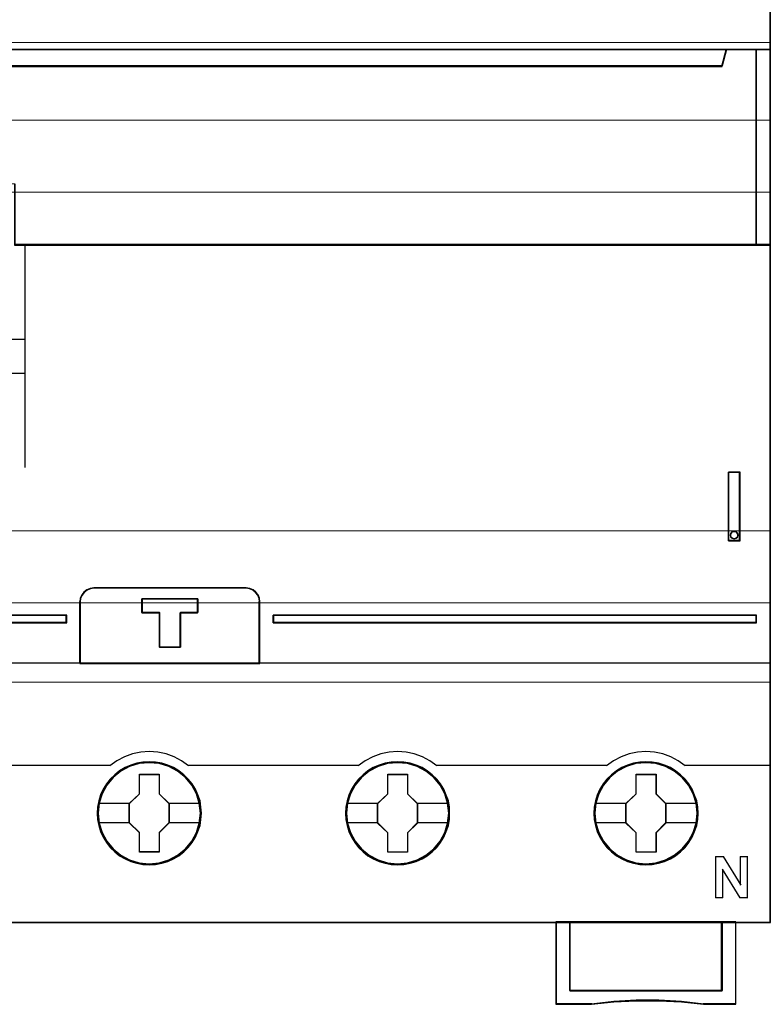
# Model space of a CAD drawing. Header units: millimetres. Extents: x -1290 to 1795, y -4192 to -1311.
# Tile 174 of 256: x 562 to 572, y -3263 to -3249. Entities that reach past the tile are written whole.
import ezdxf

# ---------------------------------------------------------------- set-up
doc = ezdxf.new("R2010")
doc.units = ezdxf.units.MM
doc.layers.add('45', color=7, linetype='Continuous')
doc.layers.add('Aparatura', color=7, linetype='Continuous', lineweight=13)

# ---------------------------------------------------------------- blocks, each defined once
blk = doc.blocks.new('*U26')
at = {"layer": '45', "color": 7}
for points in [[(205.037411, -76.500524), (132.962589, -76.500524), (132.962589, -158.565963), (205.037411, -158.565963), (205.037411, -76.500524)], [(205.017703, -76.522079), (132.984089, -76.522079), (132.984089, -158.544407), (205.017703, -158.544407), (205.017703, -76.522079)], [(201.539147, -96.457894), (136.462189, -96.457894), (136.138977, -95.271785), (132.962589, -95.271785), (132.962589, -109.449925), (133.709319, -109.449925), (133.709319, -108.821011), (133.709319, -108.147963), (133.709319, -105.003395), (136.066533, -104.766173), (138.423748, -104.60067), (140.786535, -104.517918), (143.154895, -104.517918), (145.517683, -104.60067), (147.874897, -104.766173), (150.232112, -105.003395), (150.232112, -108.147963), (150.232112, -108.821011), (150.232112, -109.449925), (150.978842, -109.449925), (204.041249, -109.449925), (204.041249, -95.271785), (201.862358, -95.271785), (201.539147, -96.457894)], [(136.460636, -96.498653), (201.541155, -96.498653), (201.864385, -95.271785), (136.137407, -95.271785), (136.460636, -96.498653)], [(203.996458, -95.271785), (203.996458, -109.449925), (205.037411, -109.449925), (205.037411, -95.271785), (203.996458, -95.271785)], [(201.996967, -130.89407), (202.839047, -130.89407), (202.839047, -125.91295), (201.996967, -125.91295), (201.996967, -130.89407)], [(202.178569, -130.350991), (202.269762, -130.249201), (202.415672, -130.213275), (202.549422, -130.249201), (202.646695, -130.350991), (202.683172, -130.482719), (202.646695, -130.620435), (202.549422, -130.710249), (202.415672, -130.752163), (202.269762, -130.710249), (202.178569, -130.620435), (202.142092, -130.482719), (202.178569, -130.350991)], [(154.965942, -139.792905), (168.019963, -139.792905), (168.019963, -135.302863), (167.992022, -135.053416), (167.885846, -134.803969), (167.729377, -134.609955), (167.522614, -134.443657), (167.282321, -134.349422), (167.019676, -134.310619), (155.971817, -134.310619), (155.709172, -134.349422), (155.46888, -134.443657), (155.262116, -134.609955), (155.105647, -134.803969), (154.999471, -135.053416), (154.965942, -135.302863), (154.965942, -139.792905)], [(154.987442, -139.773146), (167.998463, -139.773146), (167.998463, -135.316941), (167.970614, -135.069374), (167.864788, -134.821807), (167.708834, -134.629255), (167.502752, -134.46421), (167.263251, -134.370685), (167.001471, -134.332175), (155.990004, -134.332175), (155.728224, -134.370685), (155.488723, -134.46421), (155.282641, -134.629255), (155.126687, -134.821807), (155.020861, -135.069374), (154.987442, -135.316941), (154.987442, -139.773146)], [(162.259703, -136.099547), (162.259703, -138.610944), (160.733625, -138.610944), (160.733625, -136.099547), (159.466587, -136.099547), (159.466587, -135.102784), (163.52111, -135.102784), (163.52111, -136.099547), (162.259703, -136.099547)], [(160.733625, -136.099547), (160.733625, -138.610944), (162.259703, -138.610944), (162.259703, -136.099547), (163.52111, -136.099547), (163.52111, -135.102784), (159.466587, -135.102784), (159.466587, -136.099547), (160.733625, -136.099547)], [(160.741688, -136.109364), (160.741688, -138.591185), (162.25158, -138.591185), (162.25158, -136.109364), (163.49961, -136.109364), (163.49961, -135.12434), (159.488087, -135.12434), (159.488087, -136.109364), (160.741688, -136.109364)], [(154.014572, -136.295523), (145.866111, -136.295523), (145.866111, -136.829022), (154.014572, -136.829022), (154.014572, -136.295523)], [(168.9785, -136.295523), (168.9785, -136.829022), (204.041249, -136.829022), (204.041249, -136.295523), (168.9785, -136.295523)], [(163.777317, -150.646035), (163.749307, -150.197905), (163.682084, -149.749774), (163.52523, -149.318241), (163.345969, -148.908838), (163.110688, -148.516032), (162.830593, -148.167486), (162.500079, -147.852135), (162.135955, -147.575511), (161.766228, -147.332082), (161.334881, -147.14951), (160.909135, -147.016731), (160.449778, -146.933744), (159.996022, -146.911614), (159.542267, -146.933744), (159.099715, -147.016731), (158.651562, -147.14951), (158.242622, -147.332082), (157.850488, -147.575511), (157.491965, -147.852135), (157.161452, -148.167486), (156.898162, -148.516032), (156.651677, -148.908838), (156.45561, -149.318241), (156.332368, -149.749774), (156.242737, -150.197905), (156.214728, -150.646035), (156.242737, -151.094166), (156.332368, -151.531231), (156.45561, -151.962764), (156.651677, -152.3777), (156.898162, -152.764973), (157.161452, -153.124584), (157.491965, -153.445468), (157.850488, -153.722092), (158.242622, -153.954456), (158.651562, -154.137028), (159.099715, -154.269807), (159.542267, -154.358327), (159.996022, -154.385989), (160.449778, -154.358327), (160.909135, -154.269807), (161.334881, -154.137028), (161.766228, -153.954456), (162.135955, -153.722092), (162.500079, -153.445468), (162.830593, -153.124584), (163.110688, -152.764973), (163.345969, -152.3777), (163.52523, -151.962764), (163.682084, -151.531231), (163.749307, -151.094166), (163.777317, -150.646035)], [(163.777317, -150.646035), (163.749307, -150.197905), (163.682084, -149.749774), (163.52523, -149.318241), (163.345969, -148.908838), (163.110688, -148.516032), (162.830593, -148.167486), (162.500079, -147.852135), (162.135955, -147.575511), (161.766228, -147.332082), (161.334881, -147.14951), (160.909135, -147.016731), (160.449778, -146.933744), (159.996022, -146.911614), (159.542267, -146.933744), (159.099715, -147.016731), (158.651562, -147.14951), (158.242622, -147.332082), (157.850488, -147.575511), (157.491965, -147.852135), (157.161452, -148.167486), (156.898162, -148.516032), (156.651677, -148.908838), (156.45561, -149.318241), (156.332368, -149.749774), (156.242737, -150.197905), (156.214728, -150.646035), (156.242737, -151.094166), (156.332368, -151.531231), (156.45561, -151.962764), (156.651677, -152.3777), (156.898162, -152.764973), (157.161452, -153.124584), (157.491965, -153.445468), (157.850488, -153.722092), (158.242622, -153.954456), (158.651562, -154.137028), (159.099715, -154.269807), (159.542267, -154.358327), (159.996022, -154.385989), (160.449778, -154.358327), (160.909135, -154.269807), (161.334881, -154.137028), (161.766228, -153.954456), (162.135955, -153.722092), (162.500079, -153.445468), (162.830593, -153.124584), (163.110688, -152.764973), (163.345969, -152.3777), (163.52523, -151.962764), (163.682084, -151.531231), (163.749307, -151.094166), (163.777317, -150.646035)], [(163.755817, -150.645152), (163.727966, -150.199499), (163.661126, -149.753845), (163.505164, -149.324698), (163.326922, -148.917557), (163.092979, -148.526923), (162.814476, -148.180303), (162.485842, -147.866695), (162.123787, -147.591601), (161.756163, -147.349517), (161.327268, -147.167955), (160.903943, -147.035909), (160.447198, -146.953381), (159.996022, -146.931373), (159.544847, -146.953381), (159.104812, -147.035909), (158.659206, -147.167955), (158.252592, -147.349517), (157.862687, -147.591601), (157.506203, -147.866695), (157.177569, -148.180303), (156.915776, -148.526923), (156.670693, -148.917557), (156.47574, -149.324698), (156.353199, -149.753845), (156.264078, -150.199499), (156.236228, -150.645152), (156.264078, -151.090806), (156.353199, -151.525456), (156.47574, -151.954603), (156.670693, -152.367246), (156.915776, -152.752378), (157.177569, -153.110001), (157.506203, -153.429111), (157.862687, -153.704206), (158.252592, -153.935286), (158.659206, -154.116848), (159.104812, -154.248894), (159.544847, -154.336924), (159.996022, -154.364433), (160.447198, -154.336924), (160.903943, -154.248894), (161.327268, -154.116848), (161.756163, -153.935286), (162.123787, -153.704206), (162.485842, -153.429111), (162.814476, -153.110001), (163.092979, -152.752378), (163.326922, -152.367246), (163.505164, -151.954603), (163.661126, -151.525456), (163.727966, -151.090806), (163.755817, -150.645152)], [(181.781689, -150.651496), (181.759281, -150.203357), (181.686453, -149.755218), (181.535197, -149.323676), (181.35593, -148.908732), (181.120643, -148.521452), (180.840538, -148.172899), (180.510015, -147.852009), (180.14588, -147.57538), (179.776142, -147.331947), (179.344782, -147.149371), (178.913421, -147.022122), (178.459652, -146.939133), (178.005883, -146.917003), (177.552114, -146.939133), (177.109549, -147.022122), (176.661382, -147.149371), (176.246828, -147.331947), (175.860284, -147.57538), (175.501751, -147.852009), (175.165625, -148.172899), (174.902327, -148.521452), (174.661438, -148.908732), (174.459763, -149.323676), (174.342119, -149.755218), (174.252485, -150.203357), (174.224475, -150.651496), (174.252485, -151.099635), (174.342119, -151.536709), (174.459763, -151.96825), (174.661438, -152.377662), (174.902327, -152.770475), (175.165625, -153.130093), (175.501751, -153.450983), (175.860284, -153.727612), (176.246828, -153.954448), (176.661382, -154.137023), (177.109549, -154.275337), (177.552114, -154.363859), (178.005883, -154.385989), (178.459652, -154.363859), (178.913421, -154.275337), (179.344782, -154.137023), (179.776142, -153.954448), (180.14588, -153.727612), (180.510015, -153.450983), (180.840538, -153.130093), (181.120643, -152.770475), (181.35593, -152.377662), (181.535197, -151.96825), (181.686453, -151.536709), (181.759281, -151.099635), (181.781689, -150.651496)], [(181.781689, -150.651496), (181.759281, -150.203357), (181.686453, -149.755218), (181.535197, -149.323676), (181.35593, -148.908732), (181.120643, -148.521452), (180.840538, -148.172899), (180.510015, -147.852009), (180.14588, -147.57538), (179.776142, -147.331947), (179.344782, -147.149371), (178.913421, -147.022122), (178.459652, -146.939133), (178.005883, -146.917003), (177.552114, -146.939133), (177.109549, -147.022122), (176.661382, -147.149371), (176.246828, -147.331947), (175.860284, -147.57538), (175.501751, -147.852009), (175.165625, -148.172899), (174.902327, -148.521452), (174.661438, -148.908732), (174.459763, -149.323676), (174.342119, -149.755218), (174.252485, -150.203357), (174.224475, -150.651496), (174.252485, -151.099635), (174.342119, -151.536709), (174.459763, -151.96825), (174.661438, -152.377662), (174.902327, -152.770475), (175.165625, -153.130093), (175.501751, -153.450983), (175.860284, -153.727612), (176.246828, -153.954448), (176.661382, -154.137023), (177.109549, -154.275337), (177.552114, -154.363859), (178.005883, -154.385989), (178.459652, -154.363859), (178.913421, -154.275337), (179.344782, -154.137023), (179.776142, -153.954448), (180.14588, -153.727612), (180.510015, -153.450983), (180.840538, -153.130093), (181.120643, -152.770475), (181.35593, -152.377662), (181.535197, -151.96825), (181.686453, -151.536709), (181.759281, -151.099635), (181.781689, -150.651496)], [(181.760189, -150.650598), (181.737908, -150.204937), (181.665495, -149.759277), (181.5151, -149.330123), (181.336853, -148.917474), (181.102904, -148.532336), (180.824394, -148.185711), (180.495751, -147.866597), (180.133688, -147.591498), (179.766054, -147.349411), (179.337147, -147.167845), (178.908241, -147.0413), (178.457054, -146.95877), (178.005867, -146.936762), (177.55468, -146.95877), (177.114633, -147.0413), (176.669017, -147.167845), (176.256821, -147.349411), (175.872476, -147.591498), (175.515983, -147.866597), (175.18177, -148.185711), (174.91997, -148.532336), (174.680451, -148.917474), (174.479924, -149.330123), (174.362949, -149.759277), (174.273826, -150.204937), (174.245975, -150.650598), (174.273826, -151.096258), (174.362949, -151.530914), (174.479924, -151.960069), (174.680451, -152.367215), (174.91997, -152.757856), (175.18177, -153.115484), (175.515983, -153.434599), (175.872476, -153.709698), (176.256821, -153.935279), (176.669017, -154.116844), (177.114633, -154.254394), (177.55468, -154.342425), (178.005867, -154.364433), (178.457054, -154.342425), (178.908241, -154.254394), (179.337147, -154.116844), (179.766054, -153.935279), (180.133688, -153.709698), (180.495751, -153.434599), (180.824394, -153.115484), (181.102904, -152.757856), (181.336853, -152.367215), (181.5151, -151.960069), (181.665495, -151.530914), (181.737908, -151.096258), (181.760189, -150.650598)], [(199.791436, -150.651496), (199.769028, -150.203357), (199.696201, -149.755218), (199.539342, -149.323676), (199.360076, -148.908732), (199.13039, -148.521452), (198.850286, -148.172899), (198.519763, -147.852009), (198.155627, -147.57538), (197.785889, -147.331947), (197.354529, -147.149371), (196.923168, -147.022122), (196.469399, -146.939133), (196.01563, -146.917003), (195.561861, -146.939133), (195.119297, -147.022122), (194.67113, -147.149371), (194.256575, -147.331947), (193.870031, -147.57538), (193.511498, -147.852009), (193.175373, -148.172899), (192.912075, -148.521452), (192.665583, -148.908732), (192.46951, -149.323676), (192.351866, -149.755218), (192.262233, -150.203357), (192.234222, -150.651496), (192.262233, -151.099635), (192.351866, -151.536709), (192.46951, -151.96825), (192.665583, -152.377662), (192.912075, -152.770475), (193.175373, -153.130093), (193.511498, -153.450983), (193.870031, -153.727612), (194.256575, -153.954448), (194.67113, -154.137023), (195.119297, -154.275337), (195.561861, -154.363859), (196.01563, -154.385989), (196.469399, -154.363859), (196.923168, -154.275337), (197.354529, -154.137023), (197.785889, -153.954448), (198.155627, -153.727612), (198.519763, -153.450983), (198.850286, -153.130093), (199.13039, -152.770475), (199.360076, -152.377662), (199.539342, -151.96825), (199.696201, -151.536709), (199.769028, -151.099635), (199.791436, -150.651496)], [(199.791436, -150.651496), (199.769028, -150.203357), (199.696201, -149.755218), (199.539342, -149.323676), (199.360076, -148.908732), (199.13039, -148.521452), (198.850286, -148.172899), (198.519763, -147.852009), (198.155627, -147.57538), (197.785889, -147.331947), (197.354529, -147.149371), (196.923168, -147.022122), (196.469399, -146.939133), (196.01563, -146.917003), (195.561861, -146.939133), (195.119297, -147.022122), (194.67113, -147.149371), (194.256575, -147.331947), (193.870031, -147.57538), (193.511498, -147.852009), (193.175373, -148.172899), (192.912075, -148.521452), (192.665583, -148.908732), (192.46951, -149.323676), (192.351866, -149.755218), (192.262233, -150.203357), (192.234222, -150.651496), (192.262233, -151.099635), (192.351866, -151.536709), (192.46951, -151.96825), (192.665583, -152.377662), (192.912075, -152.770475), (193.175373, -153.130093), (193.511498, -153.450983), (193.870031, -153.727612), (194.256575, -153.954448), (194.67113, -154.137023), (195.119297, -154.275337), (195.561861, -154.363859), (196.01563, -154.385989), (196.469399, -154.363859), (196.923168, -154.275337), (197.354529, -154.137023), (197.785889, -153.954448), (198.155627, -153.727612), (198.519763, -153.450983), (198.850286, -153.130093), (199.13039, -152.770475), (199.360076, -152.377662), (199.539342, -151.96825), (199.696201, -151.536709), (199.769028, -151.099635), (199.791436, -150.651496)], [(199.769936, -150.650598), (199.747655, -150.204937), (199.675243, -149.759277), (199.519277, -149.330123), (199.34103, -148.917474), (199.112651, -148.532336), (198.834141, -148.185711), (198.505499, -147.866597), (198.143435, -147.591498), (197.775801, -147.349411), (197.346895, -147.167845), (196.917988, -147.0413), (196.466801, -146.95877), (196.015614, -146.936762), (195.564427, -146.95877), (195.124381, -147.0413), (194.678764, -147.167845), (194.266568, -147.349411), (193.882224, -147.591498), (193.52573, -147.866597), (193.191518, -148.185711), (192.929718, -148.532336), (192.684628, -148.917474), (192.489671, -149.330123), (192.372697, -149.759277), (192.283573, -150.204937), (192.255722, -150.650598), (192.283573, -151.096258), (192.372697, -151.530914), (192.489671, -151.960069), (192.684628, -152.367215), (192.929718, -152.757856), (193.191518, -153.115484), (193.52573, -153.434599), (193.882224, -153.709698), (194.266568, -153.935279), (194.678764, -154.116844), (195.124381, -154.254394), (195.564427, -154.342425), (196.015614, -154.364433), (196.466801, -154.342425), (196.917988, -154.254394), (197.346895, -154.116844), (197.775801, -153.935279), (198.143435, -153.709698), (198.505499, -153.434599), (198.834141, -153.115484), (199.112651, -152.757856), (199.34103, -152.367215), (199.519277, -151.960069), (199.675243, -151.530914), (199.747655, -151.096258), (199.769936, -150.650598)], [(159.282606, -147.807964), (160.724611, -147.807964), (160.724611, -149.226663), (161.442786, -149.930471), (161.442786, -151.349169), (160.724611, -152.064061), (160.724611, -153.471676), (159.282606, -153.471676), (159.282606, -152.064061), (158.547467, -151.349169), (158.547467, -149.930471), (159.282606, -149.226663), (159.282606, -147.807964)], [(159.282606, -147.807964), (160.724611, -147.807964), (160.724611, -147.807964), (160.724611, -149.226663), (160.724611, -149.226663), (161.442786, -149.930471), (161.442786, -149.930471), (161.442786, -151.349169), (161.442786, -151.349169), (160.724611, -152.064061), (160.724611, -152.064061), (160.724611, -153.471676), (160.724611, -153.471676), (159.282606, -153.471676), (159.282606, -153.471676), (159.282606, -152.064061), (159.282606, -152.064061), (158.547467, -151.349169), (158.547467, -151.349169), (158.547467, -149.930471), (158.547467, -149.930471), (159.282606, -149.226663), (159.282606, -149.226663), (159.282606, -147.807964), (159.282606, -147.807964)], [(159.293188, -147.827723), (160.713777, -147.827723), (160.713777, -149.236523), (161.421286, -149.93542), (161.421286, -151.34422), (160.713777, -152.054123), (160.713777, -153.451917), (159.293188, -153.451917), (159.293188, -152.054123), (158.568967, -151.34422), (158.568967, -149.93542), (159.293188, -149.236523), (159.293188, -147.827723)], [(177.292809, -147.813353), (178.735706, -147.813353), (178.735706, -149.232052), (179.454325, -149.935859), (179.454325, -151.354558), (178.735706, -152.069449), (178.735706, -153.477065), (177.292809, -153.477065), (177.292809, -152.069449), (176.557214, -151.354558), (176.557214, -149.935859), (177.292809, -149.232052), (177.292809, -147.813353)], [(177.292809, -147.813353), (178.735706, -147.813353), (178.735706, -147.813353), (178.735706, -149.232052), (178.735706, -149.232052), (179.454325, -149.935859), (179.454325, -149.935859), (179.454325, -151.354558), (179.454325, -151.354558), (178.735706, -152.069449), (178.735706, -152.069449), (178.735706, -153.477065), (178.735706, -153.477065), (177.292809, -153.477065), (177.292809, -153.477065), (177.292809, -152.069449), (177.292809, -152.069449), (176.557214, -151.354558), (176.557214, -151.354558), (176.557214, -149.935859), (176.557214, -149.935859), (177.292809, -149.232052), (177.292809, -149.232052), (177.292809, -147.813353), (177.292809, -147.813353)], [(177.30339, -147.834909), (178.724872, -147.834909), (178.724872, -149.243258), (179.432825, -149.941932), (179.432825, -151.350282), (178.724872, -152.059958), (178.724872, -153.457305), (177.30339, -153.457305), (177.30339, -152.059958), (176.578714, -151.350282), (176.578714, -149.941932), (177.30339, -149.243258), (177.30339, -147.834909)], [(195.303893, -147.813353), (196.745897, -147.813353), (196.745897, -149.232052), (197.464072, -149.935859), (197.464072, -151.354558), (196.745897, -152.069449), (196.745897, -153.477065), (195.303893, -153.477065), (195.303893, -152.069449), (194.568753, -151.354558), (194.568753, -149.935859), (195.303893, -149.232052), (195.303893, -147.813353)], [(195.303893, -147.813353), (196.745897, -147.813353), (196.745897, -147.813353), (196.745897, -149.232052), (196.745897, -149.232052), (197.464072, -149.935859), (197.464072, -149.935859), (197.464072, -151.354558), (197.464072, -151.354558), (196.745897, -152.069449), (196.745897, -152.069449), (196.745897, -153.477065), (196.745897, -153.477065), (195.303893, -153.477065), (195.303893, -153.477065), (195.303893, -152.069449), (195.303893, -152.069449), (194.568753, -151.354558), (194.568753, -151.354558), (194.568753, -149.935859), (194.568753, -149.935859), (195.303893, -149.232052), (195.303893, -149.232052), (195.303893, -147.813353), (195.303893, -147.813353)], [(195.314475, -147.834909), (196.735063, -147.834909), (196.735063, -149.243258), (197.442572, -149.941932), (197.442572, -151.350282), (196.735063, -152.059958), (196.735063, -153.457305), (195.314475, -153.457305), (195.314475, -152.059958), (194.590253, -151.350282), (194.590253, -149.941932), (195.314475, -149.243258), (195.314475, -147.834909)], [(201.537548, -163.507391), (190.489689, -163.507391), (190.489689, -158.521055), (189.489402, -158.521055), (189.489402, -164.499118), (192.048795, -164.499118), (193.680548, -164.327367), (195.306712, -164.244261), (196.949641, -164.244261), (198.59257, -164.327367), (200.213146, -164.499118), (202.543423, -164.499118), (202.543423, -158.521055), (201.537548, -158.521055), (201.537548, -163.507391)], [(190.485564, -158.521055), (190.485564, -163.51475), (201.540095, -163.51475), (201.540095, -158.521055), (196.010033, -158.521055), (190.485564, -158.521055)]]:
    blk.add_lwpolyline(points, close=True, dxfattribs=at)
at = {"layer": '45', "color": 139}
for points in [[(205.037411, -76.500524), (132.962589, -76.500524), (132.962589, -158.565963), (205.037411, -158.565963), (205.037411, -76.500524)], [(202.683172, -130.482719), (202.646695, -130.350991), (202.549422, -130.249201), (202.415672, -130.213275), (202.269762, -130.249201), (202.178569, -130.350991), (202.142092, -130.482719), (202.178569, -130.620435), (202.269762, -130.710249), (202.415672, -130.752163), (202.549422, -130.710249), (202.646695, -130.620435), (202.683172, -130.482719)], [(163.703859, -150.646179), (163.631029, -149.926915), (163.423743, -149.240848), (163.082002, -148.604576), (162.61701, -148.051296), (162.056778, -147.597606), (161.418114, -147.260106), (160.717825, -147.049859), (159.995126, -146.983466), (159.272428, -147.049859), (158.577741, -147.260106), (157.939077, -147.597606), (157.378845, -148.051296), (156.913853, -148.604576), (156.56651, -149.240848), (156.359224, -149.926915), (156.286394, -150.646179), (156.359224, -151.354377), (156.56651, -152.045977), (156.913853, -152.676716), (157.378845, -153.229996), (157.939077, -153.683686), (158.577741, -154.021187), (159.272428, -154.231433), (159.995126, -154.303359), (160.717825, -154.231433), (161.418114, -154.021187), (162.056778, -153.683686), (162.61701, -153.229996), (163.082002, -152.676716), (163.423743, -152.045977), (163.631029, -151.354377), (163.703859, -150.646179)], [(163.703859, -150.63982), (163.625424, -149.920394), (163.418132, -149.239706), (163.07638, -148.603291), (162.616976, -148.044352), (162.056728, -147.59056), (161.412442, -147.252983), (160.712131, -147.042689), (159.995013, -146.976281), (159.272292, -147.042689), (158.577584, -147.252983), (157.9389, -147.59056), (157.373049, -148.044352), (156.913645, -148.603291), (156.571893, -149.239706), (156.358999, -149.920394), (156.291769, -150.63982), (156.358999, -151.353712), (156.571893, -152.039934), (156.913645, -152.670815), (157.373049, -153.22422), (157.9389, -153.678012), (158.577584, -154.021123), (159.272292, -154.231417), (159.995013, -154.303359), (160.712131, -154.231417), (161.412442, -154.021123), (162.056728, -153.678012), (162.616976, -153.22422), (163.07638, -152.670815), (163.418132, -152.039934), (163.625424, -151.353712), (163.703859, -150.63982)], [(181.715398, -150.646179), (181.642567, -149.926915), (181.435282, -149.240848), (181.087938, -148.604576), (180.622946, -148.051296), (180.068317, -147.597606), (179.424051, -147.260106), (178.729364, -147.049859), (178.006665, -146.983466), (177.283967, -147.049859), (176.583677, -147.260106), (175.950616, -147.597606), (175.384782, -148.051296), (174.91979, -148.604576), (174.578049, -149.240848), (174.370763, -149.926915), (174.297933, -150.646179), (174.370763, -151.354377), (174.578049, -152.045977), (174.91979, -152.676716), (175.384782, -153.229996), (175.950616, -153.683686), (176.583677, -154.021187), (177.283967, -154.231433), (178.006665, -154.303359), (178.729364, -154.231433), (179.424051, -154.021187), (180.068317, -153.683686), (180.622946, -153.229996), (181.087938, -152.676716), (181.435282, -152.045977), (181.642567, -151.354377), (181.715398, -150.646179)], [(181.710023, -150.63982), (181.637188, -149.920394), (181.42989, -149.239706), (181.088128, -148.603291), (180.62871, -148.044352), (180.062841, -147.59056), (179.424138, -147.252983), (178.723806, -147.042689), (178.001063, -146.976281), (177.27832, -147.042689), (176.589193, -147.252983), (175.944887, -147.59056), (175.384621, -148.044352), (174.925203, -148.603291), (174.583441, -149.239706), (174.37054, -149.920394), (174.303308, -150.63982), (174.37054, -151.353712), (174.583441, -152.039934), (174.925203, -152.670815), (175.384621, -153.22422), (175.944887, -153.678012), (176.589193, -154.021123), (177.27832, -154.231417), (178.001063, -154.303359), (178.723806, -154.231417), (179.424138, -154.021123), (180.062841, -153.678012), (180.62871, -153.22422), (181.088128, -152.670815), (181.42989, -152.039934), (181.637188, -151.353712), (181.710023, -150.63982)], [(199.71977, -150.63982), (199.646938, -149.920394), (199.439646, -149.239706), (199.097894, -148.603291), (198.63849, -148.044352), (198.072639, -147.59056), (197.428353, -147.252983), (196.733645, -147.042689), (196.010924, -146.976281), (195.288203, -147.042689), (194.599097, -147.252983), (193.954811, -147.59056), (193.394563, -148.044352), (192.935159, -148.603291), (192.593407, -149.239706), (192.37491, -149.920394), (192.30768, -150.63982), (192.37491, -151.353712), (192.593407, -152.039934), (192.935159, -152.670815), (193.394563, -153.22422), (193.954811, -153.678012), (194.599097, -154.021123), (195.288203, -154.231417), (196.010924, -154.303359), (196.733645, -154.231417), (197.428353, -154.021123), (198.072639, -153.678012), (198.63849, -153.22422), (199.097894, -152.670815), (199.439646, -152.039934), (199.646938, -151.353712), (199.71977, -150.63982)], [(199.71977, -150.646179), (199.646938, -149.926915), (199.439646, -149.240848), (199.097894, -148.604576), (198.632888, -148.051296), (198.078241, -147.597606), (197.433955, -147.260106), (196.733645, -147.049859), (196.016526, -146.983466), (195.293806, -147.049859), (194.593495, -147.260106), (193.960414, -147.597606), (193.394563, -148.051296), (192.929556, -148.604576), (192.587805, -149.240848), (192.380513, -149.926915), (192.30768, -150.646179), (192.380513, -151.354377), (192.587805, -152.045977), (192.929556, -152.676716), (193.394563, -153.229996), (193.960414, -153.683686), (194.593495, -154.021187), (195.293806, -154.231433), (196.016526, -154.303359), (196.733645, -154.231433), (197.433955, -154.021187), (198.078241, -153.683686), (198.632888, -153.229996), (199.097894, -152.676716), (199.439646, -152.045977), (199.646938, -151.354377), (199.71977, -150.646179)]]:
    blk.add_lwpolyline(points, close=True, dxfattribs=at)
for points in [[(132.962589, -95.271785), (205.037411, -95.271785)], [(201.864385, -95.271785), (201.497095, -96.498653)], [(203.996458, -109.449925), (203.996458, -95.271785)], [(136.459905, -96.453745), (201.540095, -96.453745)], [(205.037411, -109.406814), (150.221631, -109.406814)], [(150.968753, -109.406814), (150.968753, -125.577043)], [(149.770134, -116.275838), (151.011753, -116.275838)], [(149.770134, -118.745741), (151.011753, -118.745741)], [(201.996967, -130.89407), (201.996967, -125.91295)], [(201.996967, -125.91295), (202.839047, -125.91295)], [(202.794255, -130.89407), (202.794255, -125.91295)], [(201.996967, -130.850959), (202.839047, -130.850959)], [(156.014062, -134.310619), (155.740386, -134.3508), (155.490002, -134.448382), (155.274555, -134.620585), (155.111514, -134.821489), (155.000879, -135.079794), (154.965942, -135.338099)], [(155.969271, -134.310619), (167.023801, -134.310619)], [(168.019963, -135.338099), (167.990886, -135.079794), (167.880394, -134.821489), (167.717563, -134.620585), (167.502394, -134.448382), (167.252333, -134.3508), (166.97901, -134.310619)], [(154.965942, -139.792905), (154.965942, -135.294988)], [(159.466587, -135.102784), (163.52111, -135.102784)], [(159.466587, -135.102784), (159.466587, -136.130264)], [(163.476318, -135.102784), (163.476318, -136.130264)], [(167.976963, -139.792905), (167.976963, -135.294988)], [(145.866111, -136.295523), (154.014572, -136.295523)], [(153.96978, -136.829022), (153.96978, -136.295523)], [(159.466587, -136.087153), (160.763748, -136.087153)], [(160.718956, -136.087153), (160.718956, -138.610944)], [(162.229324, -136.087153), (163.52111, -136.087153)], [(162.229324, -136.087153), (162.229324, -138.610944)], [(168.9785, -136.829022), (168.9785, -136.295523)], [(168.9785, -136.295523), (204.041249, -136.295523)], [(203.996458, -136.829022), (203.996458, -136.295523)], [(145.866111, -136.785911), (154.014572, -136.785911)], [(168.9785, -136.785911), (204.041249, -136.785911)], [(160.718956, -138.567833), (162.272324, -138.567833)], [(132.962589, -139.749794), (205.037411, -139.749794)], [(162.847446, -147.202613), (162.342273, -146.846229), (161.797808, -146.553074), (161.219665, -146.340393), (160.613456, -146.213934), (159.990409, -146.167949), (159.384201, -146.213934), (158.77238, -146.340393), (158.194237, -146.553074), (157.649772, -146.846229), (157.144598, -147.202613)], [(180.857193, -147.202613), (180.35202, -146.846229), (179.807555, -146.553074), (179.218186, -146.340393), (178.617591, -146.213934), (178.000156, -146.167949), (177.388335, -146.213934), (176.782127, -146.340393), (176.203984, -146.553074), (175.659519, -146.846229), (175.154346, -147.202613)], [(198.861566, -147.202613), (198.362141, -146.846229), (197.812214, -146.553074), (197.228617, -146.340393), (196.628185, -146.213934), (196.010919, -146.167949), (195.399265, -146.213934), (194.793222, -146.340393), (194.215237, -146.553074), (193.67092, -146.846229), (193.165885, -147.202613)], [(144.792907, -147.159502), (151.011753, -147.159502)], [(150.968753, -147.159502), (157.18939, -147.159502)], [(162.802655, -147.159502), (175.199137, -147.159502)], [(180.812402, -147.159502), (187.033039, -147.159502)], [(186.988247, -147.159502), (193.208884, -147.159502)], [(198.818566, -147.159502), (205.037411, -147.159502)], [(201.056347, -153.780638), (201.658344, -153.780638)], [(201.056347, -153.780638), (201.056347, -156.789429)], [(201.613552, -153.780638), (202.899963, -155.858949)], [(202.855172, -153.780638), (203.401627, -153.780638)], [(202.855172, -153.780638), (202.855172, -155.858949)], [(203.356836, -153.780638), (203.356836, -156.789429)], [(201.558011, -154.698544), (201.558011, -156.789429)], [(202.839047, -156.789429), (201.558011, -154.698544)], [(201.056347, -156.744522), (201.602803, -156.744522)], [(202.794255, -156.744522), (203.401627, -156.744522)], [(189.489402, -158.521055), (189.489402, -164.499118)], [(196.032537, -158.521055), (189.489402, -158.521055)], [(190.485564, -158.521055), (190.485564, -163.51475)], [(201.497095, -163.51475), (201.497095, -158.521055)], [(202.498632, -158.521055), (202.498632, -164.499118)], [(190.485564, -163.471639), (201.540095, -163.471639)], [(200.221434, -164.499118), (198.597611, -164.299378), (196.95139, -164.20273), (195.305168, -164.20273), (193.675746, -164.299378), (192.040723, -164.499118)], [(192.083723, -164.456007), (189.489402, -164.456007)], [(202.543423, -164.456007), (200.176643, -164.456007)]]:
    blk.add_lwpolyline(points, dxfattribs=at)
at = {"layer": '45', "color": 140}
for points in [[(201.539147, -96.457894), (136.462189, -96.457894), (136.138977, -95.271785), (132.962589, -95.271785), (132.962589, -109.449925), (133.709319, -109.449925), (133.709319, -108.821011), (133.709319, -108.147963), (133.709319, -105.003395), (136.066533, -104.766173), (138.423748, -104.60067), (140.786535, -104.517918), (143.154895, -104.517918), (145.517683, -104.60067), (147.874897, -104.766173), (150.232112, -105.003395), (150.232112, -108.147963), (150.232112, -108.821011), (150.232112, -109.449925), (150.978842, -109.449925), (204.041249, -109.449925), (204.041249, -95.271785), (201.862358, -95.271785), (201.539147, -96.457894)], [(201.51916, -96.475993), (136.481572, -96.475993), (136.158556, -95.29334), (132.984089, -95.29334), (132.984089, -109.430166), (133.730367, -109.430166), (133.730367, -108.803085), (133.730367, -108.131998), (133.730367, -104.996593), (136.086156, -104.760063), (138.441944, -104.595041), (140.803302, -104.512531), (143.170229, -104.512531), (145.531587, -104.595041), (147.887376, -104.760063), (150.243165, -104.996593), (150.243165, -108.131998), (150.243165, -108.803085), (150.243165, -109.430166), (150.989443, -109.430166), (204.019749, -109.430166), (204.019749, -95.29334), (201.842176, -95.29334), (201.51916, -96.475993)], [(136.481925, -96.477097), (201.519867, -96.477097), (201.842885, -95.29334), (136.158907, -95.29334), (136.481925, -96.477097)], [(203.996458, -95.271785), (203.996458, -109.449925), (205.037411, -109.449925), (205.037411, -95.271785), (203.996458, -95.271785)]]:
    blk.add_lwpolyline(points, close=True, dxfattribs=at)
at = {"layer": '45', "color": 59}
for points in [[(136.460636, -96.498653), (201.541155, -96.498653), (201.864385, -95.271785), (136.137407, -95.271785), (136.460636, -96.498653)], [(204.017958, -95.29334), (204.017958, -109.430166), (205.017703, -109.430166), (205.017703, -95.29334), (204.017958, -95.29334)], [(201.996967, -130.89407), (202.839047, -130.89407), (202.839047, -125.91295), (201.996967, -125.91295), (201.996967, -130.89407)], [(202.178569, -130.350991), (202.269762, -130.249201), (202.415672, -130.213275), (202.549422, -130.249201), (202.646695, -130.350991), (202.683172, -130.482719), (202.646695, -130.620435), (202.549422, -130.710249), (202.415672, -130.752163), (202.269762, -130.710249), (202.178569, -130.620435), (202.142092, -130.482719), (202.178569, -130.350991)], [(154.965942, -139.792905), (168.019963, -139.792905), (168.019963, -135.302863), (167.992022, -135.053416), (167.885846, -134.803969), (167.729377, -134.609955), (167.522614, -134.443657), (167.282321, -134.349422), (167.019676, -134.310619), (155.971817, -134.310619), (155.709172, -134.349422), (155.46888, -134.443657), (155.262116, -134.609955), (155.105647, -134.803969), (154.999471, -135.053416), (154.965942, -135.302863), (154.965942, -139.792905)], [(162.259703, -136.099547), (162.259703, -138.610944), (160.733625, -138.610944), (160.733625, -136.099547), (159.466587, -136.099547), (159.466587, -135.102784), (163.52111, -135.102784), (163.52111, -136.099547), (162.259703, -136.099547)], [(160.733625, -136.099547), (160.733625, -138.610944), (162.259703, -138.610944), (162.259703, -136.099547), (163.52111, -136.099547), (163.52111, -135.102784), (159.466587, -135.102784), (159.466587, -136.099547), (160.733625, -136.099547)], [(160.741688, -136.109364), (160.741688, -138.591185), (162.25158, -138.591185), (162.25158, -136.109364), (163.49961, -136.109364), (163.49961, -135.12434), (159.488087, -135.12434), (159.488087, -136.109364), (160.741688, -136.109364)], [(153.993072, -136.317078), (145.88761, -136.317078), (145.88761, -136.807466), (153.993072, -136.807466), (153.993072, -136.317078)], [(201.537548, -163.507391), (190.489689, -163.507391), (190.489689, -158.521055), (189.489402, -158.521055), (189.489402, -164.499118), (192.048795, -164.499118), (193.680548, -164.327367), (195.306712, -164.244261), (196.949641, -164.244261), (198.59257, -164.327367), (200.213146, -164.499118), (202.543423, -164.499118), (202.543423, -158.521055), (201.537548, -158.521055), (201.537548, -163.507391)], [(201.519362, -163.494486), (190.507894, -163.494486), (190.507894, -158.542611), (189.510902, -158.542611), (189.510902, -164.479359), (192.061864, -164.479359), (193.688242, -164.308794), (195.30905, -164.226263), (196.946567, -164.226263), (198.584084, -164.308794), (200.199322, -164.479359), (202.521923, -164.479359), (202.521923, -158.542611), (201.519362, -158.542611), (201.519362, -163.494486)], [(190.485564, -158.521055), (190.485564, -163.51475), (201.540095, -163.51475), (201.540095, -158.521055), (196.010033, -158.521055), (190.485564, -158.521055)], [(190.507064, -158.542611), (190.507064, -163.49499), (201.518595, -163.49499), (201.518595, -158.542611), (196.010044, -158.542611), (190.507064, -158.542611)]]:
    blk.add_lwpolyline(points, close=True, dxfattribs=at)
at = {"layer": '45', "color": 1}
for points in [[(154.014572, -136.295523), (145.866111, -136.295523), (145.866111, -136.829022), (154.014572, -136.829022), (154.014572, -136.295523)], [(168.9785, -136.295523), (168.9785, -136.829022), (204.041249, -136.829022), (204.041249, -136.295523), (168.9785, -136.295523)], [(169, -136.317078), (169, -136.807466), (204.019749, -136.807466), (204.019749, -136.317078), (169, -136.317078)]]:
    blk.add_lwpolyline(points, close=True, dxfattribs=at)
at = {"layer": '45', "color": 7}
for points in [[(156.286394, -149.91322), (158.592258, -149.91322)], [(161.399786, -149.91322), (163.703859, -149.91322)], [(174.297933, -149.920405), (176.602005, -149.920405)], [(179.409534, -149.920405), (181.715398, -149.920405)], [(192.302305, -149.920405), (194.613544, -149.920405)], [(197.419281, -149.920405), (199.71977, -149.920405)], [(156.286394, -151.321513), (158.592258, -151.321513)], [(161.399786, -151.321513), (163.703859, -151.321513)], [(174.297933, -151.326902), (176.602005, -151.326902)], [(179.409534, -151.326902), (181.715398, -151.326902)], [(192.302305, -151.326902), (194.613544, -151.326902)], [(197.419281, -151.326902), (199.71977, -151.326902)]]:
    blk.add_lwpolyline(points, dxfattribs=at)

msp = doc.modelspace()

# ---------------------------------------------------------------- linework, layer by layer
at = {"layer": 'Aparatura', "lineweight": 13}
for points in [[(529.255, -3248.926), (594.057, -3248.926), (529.255, -3248.926)], [(594.057, -3258.203), (529.255, -3258.203), (529.255, -3248.926), (594.057, -3248.926), (594.057, -3258.203)], [(529.258, -3248.928), (594.086, -3248.928), (529.258, -3248.928)], [(594.086, -3258.201), (529.258, -3258.201), (529.258, -3248.928), (594.086, -3248.928), (594.086, -3258.201)], [(528.912, -3250.054), (528.912, -3251.291), (527.891, -3251.291), (527.891, -3255.812), (528.912, -3255.812), (528.912, -3257.053), (594.37, -3257.053), (594.37, -3255.812), (595.391, -3255.812), (595.391, -3251.291), (594.37, -3251.291), (594.37, -3250.054), (528.912, -3250.054)], [(528.912, -3250.054), (528.912, -3251.291), (527.891, -3251.291), (527.891, -3255.812), (528.912, -3255.812), (528.912, -3257.053), (594.37, -3257.053), (594.37, -3255.812), (595.391, -3255.812), (595.391, -3251.291), (594.37, -3251.291), (594.37, -3250.054), (528.912, -3250.054)], [(528.912, -3250.054), (594.371, -3250.054), (594.371, -3251.097), (528.912, -3251.097), (528.912, -3250.054)], [(594.371, -3256.006), (528.912, -3256.006), (528.912, -3257.053), (594.371, -3257.053), (594.371, -3256.006)], [(594.057, -3258.202), (529.255, -3258.202), (594.057, -3258.202)], [(594.086, -3258.2), (529.258, -3258.2), (594.086, -3258.2)]]:
    msp.add_lwpolyline(points, close=True, dxfattribs=at)

# ---------------------------------------------------------------- block references
at = {"layer": 'Aparatura', "lineweight": 13, "xscale": 0.2, "yscale": 0.2, "zscale": 0.2}
msp.add_blockref('*U26', (531.571, -3229.974), dxfattribs=at)

doc.saveas('drawing.dxf')
